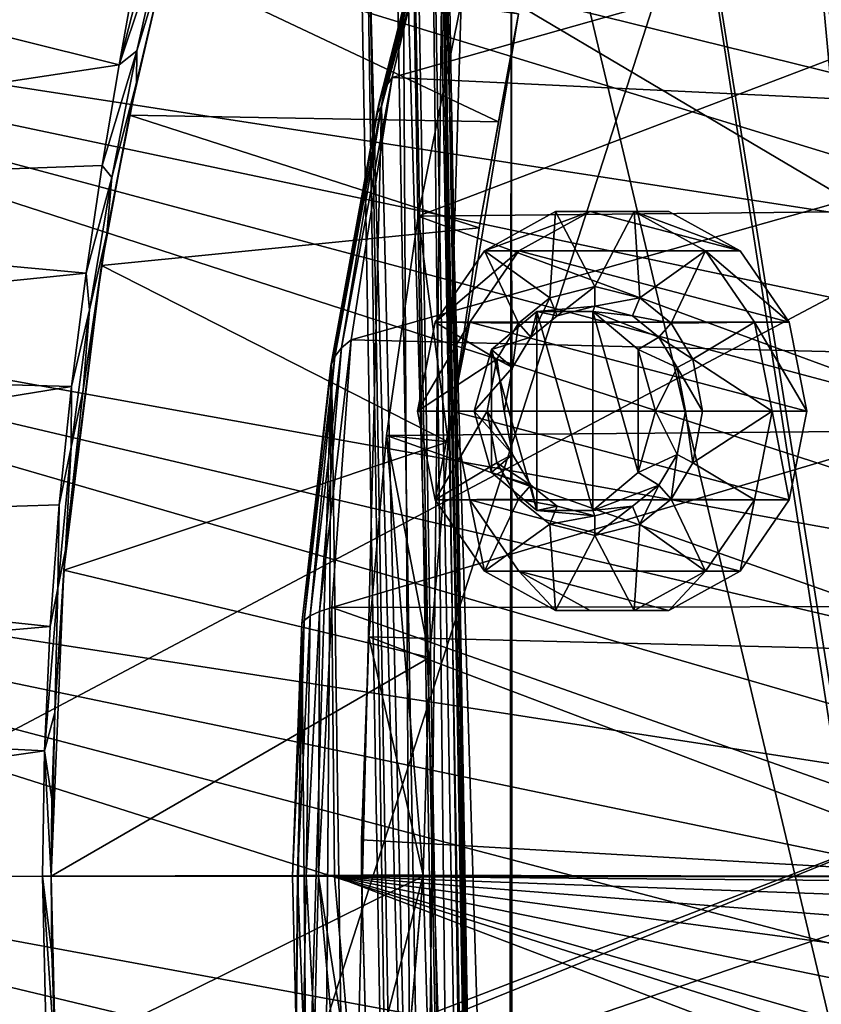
# Model space of a CAD drawing. Header units: metres. Extents: x -1004 to 0, y -708 to 0.
# Tile 66 of 103: x -157 to -71, y -362 to -256. Entities that reach past the tile are written whole.
import ezdxf

# ---------------------------------------------------------------- set-up
doc = ezdxf.new("R2010")
doc.units = ezdxf.units.M

msp = doc.modelspace()

# ---------------------------------------------------------------- linework, layer by layer
at = {"layer": 'top01'}
for points in [[(-53.598221, -415.729309, 1607.211182), (-63.970272, -143.144623, 1606.939331), (-78.48407, -166.14267, 1606.55957)], [(-78.48407, -166.14267, 1606.55957), (-91.46991, -190.642548, 1606.219482), (-54.826065, -419.461243, 1607.179077)], [(-53.598221, -415.729309, 1607.211182), (-78.48407, -166.14267, 1606.55957), (-54.826065, -419.461243, 1607.179077)], [(-91.46991, -190.642548, 1606.219482), (-103.814522, -219.351303, 1605.89624), (-55.368595, -423.352661, 1607.164795)], [(-54.826065, -419.461243, 1607.179077), (-91.46991, -190.642548, 1606.219482), (-55.368595, -423.352661, 1607.164795)], [(-103.814522, -219.351303, 1605.89624), (-111.198296, -240.799545, 1605.702881), (-104.054955, -476.287506, 1605.889893)], [(-103.814522, -219.351303, 1605.89624), (-104.054955, -476.287506, 1605.889893), (-103.745293, -477.099335, 1605.898071)], [(-55.368595, -423.352661, 1607.164795), (-103.814522, -219.351303, 1605.89624), (-103.745293, -477.099335, 1605.898071)], [(-217.099503, -225.030426, 658.92804), (-230.749008, -251.574356, 658.570618), (-28.373259, -282.777893, 663.869995)], [(-30.6833, -270.99826, 663.809509), (-33.352577, -259.344513, 663.739624), (-217.099503, -225.030426, 658.92804)], [(-33.352577, -259.344513, 663.739624), (-36.372501, -247.83252, 663.660522), (-217.099503, -225.030426, 658.92804)], [(-30.6833, -270.99826, 663.809509), (-217.099503, -225.030426, 658.92804), (-28.373259, -282.777893, 663.869995)], [(-110.71833, -236.001282, 1560.502686), (-110.050865, -234.568253, 1544.865601), (-117.471268, -263.172638, 1565.0896)], [(-110.050865, -234.568253, 1544.865601), (-116.637344, -261.978668, 1550.974487), (-117.471268, -263.172638, 1565.0896)], [(-110.050865, -234.568253, 1544.865601), (-37.147514, -239.473907, 1503.231934), (-116.637344, -261.978668, 1550.974487)], [(-117.471268, -263.172638, 1565.0896), (-118.017403, -264.461914, 1579.21106), (-110.71833, -236.001282, 1560.502686)], [(-118.017403, -264.461914, 1579.21106), (-111.130272, -237.557434, 1576.138306), (-110.71833, -236.001282, 1560.502686)], [(-118.017403, -264.461914, 1579.21106), (-118.275482, -265.845795, 1593.331299), (-111.130272, -237.557434, 1576.138306)], [(-118.275482, -265.845795, 1593.331299), (-111.286507, -239.235992, 1591.765625), (-111.130272, -237.557434, 1576.138306)], [(-118.275482, -265.845795, 1593.331299), (-117.790649, -265.0625, 1605.530273), (-111.286507, -239.235992, 1591.765625)], [(-117.790649, -265.0625, 1605.530273), (-111.198296, -240.799545, 1605.702881), (-111.286507, -239.235992, 1591.765625)], [(-37.147514, -239.473907, 1503.231934), (-34.949223, -265.859711, 1504.089478), (-116.637344, -261.978668, 1550.974487)], [(-225.66304, -240.703903, 628.322754), (-145.982285, -260.593109, 299.613037), (-239.503754, -274.748077, 628.322754)], [(-144.199799, -250.576172, 308.491089), (-145.982285, -260.593109, 299.613037), (-225.66304, -240.703903, 628.322754)], [(-111.198296, -240.799545, 1605.702881), (-117.790649, -265.0625, 1605.530273), (-113.479034, -447.474762, 1605.643188)], [(-111.198296, -240.799545, 1605.702881), (-113.479034, -447.474762, 1605.643188), (-104.054955, -476.287506, 1605.889893)], [(-141.166061, -246.239594, 297.91687), (-145.982285, -260.593109, 299.613037), (-141.302902, -242.307877, 307.831909)], [(-145.982285, -260.593109, 299.613037), (-144.199799, -250.576172, 308.491089), (-141.302902, -242.307877, 307.831909)], [(-145.982285, -260.593109, 299.613037), (-141.166061, -246.239594, 297.91687), (-144.082962, -259.099518, 289.724243)], [(-144.082962, -259.099518, 289.724243), (-141.166061, -246.239594, 297.91687), (-140.383026, -246.915604, 288.345825)], [(-144.082962, -259.099518, 289.724243), (-140.383026, -246.915604, 288.345825), (-144.106293, -262.484253, 281.048523)], [(-144.106293, -262.484253, 281.048523), (-140.383026, -246.915604, 288.345825), (-141.108566, -249.744064, 265.74173)], [(-144.857788, -266.00592, 266.904572), (-144.106293, -262.484253, 281.048523), (-141.108566, -249.744064, 265.74173)], [(-144.857788, -266.00592, 266.904572), (-141.108566, -249.744064, 265.74173), (-105.205589, -266.737976, 259.748413)], [(-105.205589, -266.737976, 259.748413), (-141.108566, -249.744064, 265.74173), (-103.048378, -255.136307, 259.621887)], [(-230.749008, -251.574356, 658.570618), (-240.962219, -279.48526, 658.303162), (-23.669832, -318.703949, 663.993164)], [(-28.373259, -282.777893, 663.869995), (-230.749008, -251.574356, 658.570618), (-26.430094, -294.66687, 663.920898)], [(-230.749008, -251.574356, 658.570618), (-24.860432, -306.648102, 663.961975), (-26.430094, -294.66687, 663.920898)], [(-24.860432, -306.648102, 663.961975), (-230.749008, -251.574356, 658.570618), (-23.669832, -318.703949, 663.993164)], [(-113.856964, -276.876312, 193.906204), (-51.296974, -253.044647, 193.818451), (-51.296974, -276.233704, 187.369766)], [(-113.856964, -276.876312, 193.906204), (-109.210999, -253.888809, 199.798569), (-51.296974, -253.044647, 193.818451)], [(-110.626579, -301.112183, 252.88121), (-109.210999, -253.888809, 199.798569), (-113.856964, -276.876312, 193.906204)], [(-103.048378, -255.136307, 259.621887), (-109.210999, -253.888809, 199.798569), (-110.626579, -301.112183, 252.88121)], [(-107.304848, -278.114258, 257.302338), (-103.048378, -255.136307, 259.621887), (-110.626579, -301.112183, 252.88121)], [(-107.304848, -278.114258, 257.302338), (-105.205589, -266.737976, 259.748413), (-103.048378, -255.136307, 259.621887)], [(-147.803528, -271.433746, 291.768433), (-144.082962, -259.099518, 289.724243), (-146.788818, -272.691498, 282.743134)], [(-147.803528, -271.433746, 291.768433), (-145.982285, -260.593109, 299.613037), (-144.082962, -259.099518, 289.724243)], [(-146.788818, -272.691498, 282.743134), (-144.082962, -259.099518, 289.724243), (-144.106293, -262.484253, 281.048523)], [(-145.982285, -260.593109, 299.613037), (-147.803528, -271.433746, 291.768433), (-239.503754, -274.748077, 628.322754)], [(-117.471268, -263.172638, 1565.0896), (-116.637344, -261.978668, 1550.974487), (-122.079971, -291.024628, 1568.300293)], [(-116.637344, -261.978668, 1550.974487), (-121.035538, -290.169708, 1555.260254), (-122.079971, -291.024628, 1568.300293)], [(-116.637344, -261.978668, 1550.974487), (-34.949223, -265.859711, 1504.089478), (-121.035538, -290.169708, 1555.260254)], [(-146.788818, -272.691498, 282.743134), (-144.106293, -262.484253, 281.048523), (-147.297668, -278.723999, 275.082764)], [(-147.297668, -278.723999, 275.082764), (-144.106293, -262.484253, 281.048523), (-144.857788, -266.00592, 266.904572)], [(-122.079971, -291.024628, 1568.300293), (-122.807365, -291.945251, 1581.3573), (-117.471268, -263.172638, 1565.0896)], [(-122.807365, -291.945251, 1581.3573), (-118.017403, -264.461914, 1579.21106), (-117.471268, -263.172638, 1565.0896)], [(-122.807365, -291.945251, 1581.3573), (-123.217339, -292.930969, 1594.422485), (-118.017403, -264.461914, 1579.21106)], [(-123.217339, -292.930969, 1594.422485), (-118.275482, -265.845795, 1593.331299), (-118.017403, -264.461914, 1579.21106)], [(-123.170067, -292.843536, 1605.389404), (-117.790649, -265.0625, 1605.530273), (-118.275482, -265.845795, 1593.331299)], [(-117.790649, -265.0625, 1605.530273), (-123.170067, -292.843536, 1605.389404), (-121.442284, -413.021118, 1605.43457)], [(-117.790649, -265.0625, 1605.530273), (-121.442284, -413.021118, 1605.43457), (-113.479034, -447.474762, 1605.643188)], [(-147.884338, -282.162201, 263.646027), (-147.297668, -278.723999, 275.082764), (-144.857788, -266.00592, 266.904572)], [(-147.884338, -282.162201, 263.646027), (-144.857788, -266.00592, 266.904572), (-107.304848, -278.114258, 257.302338)], [(-107.304848, -278.114258, 257.302338), (-144.857788, -266.00592, 266.904572), (-105.205589, -266.737976, 259.748413)], [(-123.217339, -292.930969, 1594.422485), (-123.170067, -292.843536, 1605.389404), (-118.275482, -265.845795, 1593.331299)], [(-34.949223, -265.859711, 1504.089478), (-33.640121, -292.308655, 1504.909424), (-121.035538, -290.169708, 1555.260254)], [(-239.503754, -274.748077, 628.322754), (-147.803528, -271.433746, 291.768433), (-149.547699, -282.998047, 285.015625)], [(-149.547699, -282.998047, 285.015625), (-147.803528, -271.433746, 291.768433), (-146.788818, -272.691498, 282.743134)], [(-149.547699, -282.998047, 285.015625), (-146.788818, -272.691498, 282.743134), (-149.170914, -286.918335, 277.02243)], [(-149.170914, -286.918335, 277.02243), (-146.788818, -272.691498, 282.743134), (-147.297668, -278.723999, 275.082764)], [(-239.503754, -274.748077, 628.322754), (-149.547699, -282.998047, 285.015625), (-244.466843, -292.622803, 628.322754)], [(-110.626579, -301.112183, 252.88121), (-113.856964, -276.876312, 193.906204), (-117.237778, -300.437897, 189.652176)], [(-117.237778, -300.437897, 189.652176), (-113.856964, -276.876312, 193.906204), (-51.296959, -299.856018, 182.753937)], [(-51.296959, -299.856018, 182.753937), (-113.856964, -276.876312, 193.906204), (-51.296974, -276.233704, 187.369766)], [(-110.626579, -301.112183, 252.88121), (-147.884338, -282.162201, 263.646027), (-107.304848, -278.114258, 257.302338)], [(-149.170914, -286.918335, 277.02243), (-147.297668, -278.723999, 275.082764), (-149.872269, -295.51889, 270.520294)], [(-147.884338, -282.162201, 263.646027), (-149.872269, -295.51889, 270.520294), (-147.297668, -278.723999, 275.082764)], [(-240.962219, -279.48526, 658.303162), (-247.612106, -308.2258, 658.129028), (-22.442482, -342.967133, 664.025269)], [(-23.669832, -318.703949, 663.993164), (-240.962219, -279.48526, 658.303162), (-22.862745, -330.816376, 664.014282)], [(-240.962219, -279.48526, 658.303162), (-22.442482, -342.967133, 664.025269), (-22.862745, -330.816376, 664.014282)], [(-151.943604, -314.890259, 258.188019), (-151.759995, -312.73291, 267.42334), (-147.884338, -282.162201, 263.646027)], [(-151.943604, -314.890259, 258.188019), (-147.884338, -282.162201, 263.646027), (-110.626579, -301.112183, 252.88121)], [(-151.759995, -312.73291, 267.42334), (-149.872269, -295.51889, 270.520294), (-147.884338, -282.162201, 263.646027)], [(-149.547699, -282.998047, 285.015625), (-151.115479, -295.182404, 279.406738), (-244.466843, -292.622803, 628.322754)], [(-151.115479, -295.182404, 279.406738), (-149.547699, -282.998047, 285.015625), (-149.170914, -286.918335, 277.02243)], [(-151.115479, -295.182404, 279.406738), (-149.170914, -286.918335, 277.02243), (-151.131134, -301.671021, 272.6073)], [(-151.131134, -301.671021, 272.6073), (-149.170914, -286.918335, 277.02243), (-149.872269, -295.51889, 270.520294)], [(-122.079971, -291.024628, 1568.300293), (-121.035538, -290.169708, 1555.260254), (-124.465294, -319.338287, 1570.049194)], [(-121.035538, -290.169708, 1555.260254), (-123.131973, -318.909058, 1557.608887), (-124.465294, -319.338287, 1570.049194)], [(-121.035538, -290.169708, 1555.260254), (-33.640121, -292.308655, 1504.909424), (-123.131973, -318.909058, 1557.608887)], [(-125.449547, -319.801941, 1582.519653), (-126.084099, -320.299652, 1595.010254), (-122.807365, -291.945251, 1581.3573)], [(-126.084099, -320.299652, 1595.010254), (-123.217339, -292.930969, 1594.422485), (-122.807365, -291.945251, 1581.3573)], [(-124.465294, -319.338287, 1570.049194), (-125.449547, -319.801941, 1582.519653), (-122.079971, -291.024628, 1568.300293)], [(-125.449547, -319.801941, 1582.519653), (-122.807365, -291.945251, 1581.3573), (-122.079971, -291.024628, 1568.300293)], [(-244.466843, -292.622803, 628.322754), (-151.115479, -295.182404, 279.406738), (-248.045624, -310.897064, 628.322754)], [(-126.336418, -320.642456, 1605.306519), (-123.170067, -292.843536, 1605.389404), (-123.217339, -292.930969, 1594.422485)], [(-123.170067, -292.843536, 1605.389404), (-126.336418, -320.642456, 1605.306519), (-125.82811, -380.796265, 1605.319824)], [(-126.084099, -320.299652, 1595.010254), (-126.336418, -320.642456, 1605.306519), (-123.217339, -292.930969, 1594.422485)], [(-123.961838, -397.163025, 1605.368652), (-123.170067, -292.843536, 1605.389404), (-125.82811, -380.796265, 1605.319824)], [(-123.170067, -292.843536, 1605.389404), (-123.961838, -397.163025, 1605.368652), (-121.442284, -413.021118, 1605.43457)], [(-33.640121, -292.308655, 1504.909424), (-33.225372, -318.784882, 1505.697632), (-123.131973, -318.909058, 1557.608887)], [(-151.115479, -295.182404, 279.406738), (-152.423721, -307.876556, 274.98819), (-248.045624, -310.897064, 628.322754)], [(-152.423721, -307.876556, 274.98819), (-151.115479, -295.182404, 279.406738), (-151.131134, -301.671021, 272.6073)], [(-151.131134, -301.671021, 272.6073), (-149.872269, -295.51889, 270.520294), (-151.759995, -312.73291, 267.42334)], [(-117.237778, -300.437897, 189.652176), (-119.142632, -322.072266, 187.267273), (-113.310814, -347.69223, 249.327927)], [(-119.142632, -322.072266, 187.267273), (-117.237778, -300.437897, 189.652176), (-51.296963, -323.764984, 179.983154)], [(-51.296963, -323.764984, 179.983154), (-117.237778, -300.437897, 189.652176), (-51.296959, -299.856018, 182.753937)], [(-112.631882, -324.29715, 250.22406), (-117.237778, -300.437897, 189.652176), (-113.310814, -347.69223, 249.327927)], [(-112.631882, -324.29715, 250.22406), (-110.626579, -301.112183, 252.88121), (-117.237778, -300.437897, 189.652176)], [(-112.631882, -324.29715, 250.22406), (-151.943604, -314.890259, 258.188019), (-110.626579, -301.112183, 252.88121)], [(-152.423721, -307.876556, 274.98819), (-151.131134, -301.671021, 272.6073), (-152.5896, -316.827515, 269.537109)], [(-152.5896, -316.827515, 269.537109), (-151.131134, -301.671021, 272.6073), (-151.759995, -312.73291, 267.42334)], [(-248.045624, -310.897064, 628.322754), (-152.423721, -307.876556, 274.98819), (-153.406815, -320.961548, 271.801239)], [(-153.406815, -320.961548, 271.801239), (-152.423721, -307.876556, 274.98819), (-152.5896, -316.827515, 269.537109)], [(-250.681519, -337.464691, 658.048645), (-23.518036, -379.462708, 663.997131), (-247.612106, -308.2258, 658.129028)], [(-247.612106, -308.2258, 658.129028), (-22.411179, -355.137573, 664.026123), (-22.442482, -342.967133, 664.025269)], [(-23.518036, -379.462708, 663.997131), (-22.769779, -367.30899, 664.016724), (-247.612106, -308.2258, 658.129028)], [(-247.612106, -308.2258, 658.129028), (-22.769779, -367.30899, 664.016724), (-22.411179, -355.137573, 664.026123)], [(-248.045624, -310.897064, 628.322754), (-153.406815, -320.961548, 271.801239), (-250.200211, -329.438843, 628.322754)], [(-151.759995, -312.73291, 267.42334), (-152.910034, -330.219513, 265.839233), (-152.5896, -316.827515, 269.537109)], [(-152.910034, -330.219513, 265.839233), (-151.759995, -312.73291, 267.42334), (-151.943604, -314.890259, 258.188019)], [(-153.29303, -347.803925, 256.377838), (-152.910034, -330.219513, 265.839233), (-151.943604, -314.890259, 258.188019)], [(-153.29303, -347.803925, 256.377838), (-151.943604, -314.890259, 258.188019), (-112.631882, -324.29715, 250.22406)], [(-153.406815, -320.961548, 271.801239), (-152.5896, -316.827515, 269.537109), (-154.018356, -334.31897, 269.878357)], [(-152.5896, -316.827515, 269.537109), (-152.910034, -330.219513, 265.839233), (-154.018356, -334.31897, 269.878357)], [(-124.554161, -347.807404, 1570.049561), (-125.880119, -347.807404, 1582.195923), (-124.465294, -319.338287, 1570.049194)], [(-125.880119, -347.807404, 1582.195923), (-125.449547, -319.801941, 1582.519653), (-124.465294, -319.338287, 1570.049194)], [(-124.465294, -319.338287, 1570.049194), (-123.131973, -318.909058, 1557.608887), (-124.554161, -347.807404, 1570.049561)], [(-123.131973, -318.909058, 1557.608887), (-122.852921, -347.807404, 1557.948486), (-124.554161, -347.807404, 1570.049561)], [(-123.131973, -318.909058, 1557.608887), (-33.225372, -318.784882, 1505.697632), (-41.203407, -347.807404, 1510.808105)], [(-41.203407, -347.807404, 1510.808105), (-122.852921, -347.807404, 1557.948486), (-123.131973, -318.909058, 1557.608887)], [(-126.829765, -347.807404, 1594.377319), (-127.359116, -347.807404, 1605.279663), (-126.084099, -320.299652, 1595.010254)], [(-127.359116, -347.807404, 1605.279663), (-126.336418, -320.642456, 1605.306519), (-126.084099, -320.299652, 1595.010254)], [(-125.880119, -347.807404, 1582.195923), (-126.829765, -347.807404, 1594.377319), (-125.449547, -319.801941, 1582.519653)], [(-126.829765, -347.807404, 1594.377319), (-126.084099, -320.299652, 1595.010254), (-125.449547, -319.801941, 1582.519653)], [(-153.406815, -320.961548, 271.801239), (-154.018356, -334.31897, 269.878357), (-250.200211, -329.438843, 628.322754)], [(-126.336418, -320.642456, 1605.306519), (-127.359116, -347.807404, 1605.279663), (-126.967255, -364.247192, 1605.289917)], [(-125.82811, -380.796265, 1605.319824), (-126.336418, -320.642456, 1605.306519), (-126.967255, -364.247192, 1605.289917)], [(-113.310814, -347.69223, 249.327927), (-119.142632, -322.072266, 187.267273), (-119.937439, -347.690582, 186.274872)], [(-119.142632, -322.072266, 187.267273), (-119.919456, -343.881439, 186.297302), (-119.937439, -347.690582, 186.274872)], [(-51.296959, -347.814911, 179.059677), (-119.919456, -343.881439, 186.297302), (-119.142632, -322.072266, 187.267273)], [(-51.296959, -347.814911, 179.059677), (-119.142632, -322.072266, 187.267273), (-51.296963, -323.764984, 179.983154)], [(-113.310814, -347.69223, 249.327927), (-153.29303, -347.803925, 256.377838), (-112.631882, -324.29715, 250.22406)], [(-250.200211, -329.438843, 628.322754), (-154.018356, -334.31897, 269.878357), (-250.907043, -348.109894, 628.322754)], [(-154.018356, -334.31897, 269.878357), (-152.910034, -330.219513, 265.839233), (-153.208664, -339.50412, 265.623505)], [(-153.29303, -347.803925, 256.377838), (-153.208664, -339.50412, 265.623505), (-152.910034, -330.219513, 265.839233)], [(-154.018356, -334.31897, 269.878357), (-154.228165, -347.804199, 269.239594), (-250.907043, -348.109894, 628.322754)], [(-154.228165, -347.804199, 269.239594), (-154.018356, -334.31897, 269.878357), (-153.29303, -347.807709, 265.623505)], [(-154.018356, -334.31897, 269.878357), (-153.208664, -339.50412, 265.623505), (-153.29303, -347.807709, 265.623505)], [(-26.176514, -403.642242, 663.92749), (-24.654493, -391.579956, 663.967346), (-250.681519, -337.464691, 658.048645)], [(-24.654493, -391.579956, 663.967346), (-23.518036, -379.462708, 663.997131), (-250.681519, -337.464691, 658.048645)], [(-250.681519, -337.464691, 658.048645), (-250.153427, -366.851563, 658.0625), (-26.176514, -403.642242, 663.92749)], [(-153.29303, -347.807709, 265.623505), (-153.208664, -339.50412, 265.623505), (-153.29303, -347.803925, 256.377838)], [(-119.937439, -347.690582, 186.274872), (-119.919456, -343.881439, 186.297302), (-51.296959, -347.814911, 179.059677)], [(-250.907043, -348.109894, 628.322754), (-154.228165, -347.804199, 269.239594), (-153.745956, -368.491577, 270.751953)], [(-153.745956, -368.491577, 270.751953), (-250.160492, -366.770142, 628.322754), (-250.907043, -348.109894, 628.322754)], [(-153.29303, -347.807709, 265.623505), (-153.208679, -356.110687, 265.623505), (-154.228165, -347.804199, 269.239594)], [(-153.208679, -356.110687, 265.623505), (-152.448242, -373.879242, 266.414368), (-154.228165, -347.804199, 269.239594)], [(-154.228165, -347.804199, 269.239594), (-152.448242, -373.879242, 266.414368), (-153.745956, -368.491577, 270.751953)], [(-153.29303, -347.803925, 256.377838), (-113.310814, -347.69223, 249.327927), (-113.310806, -347.807739, 249.327911)], [(-153.29303, -347.807709, 256.377838), (-153.29303, -347.807709, 265.623505), (-153.29303, -347.803925, 256.377838)], [(-153.29303, -347.807709, 256.377838), (-153.29303, -347.803925, 256.377838), (-113.310806, -347.807739, 249.327911)], [(-153.29303, -347.807709, 256.377838), (-113.310806, -347.807739, 249.327911), (-152.82103, -367.322571, 257.013)], [(-153.208679, -356.110687, 265.623505), (-153.29303, -347.807709, 256.377838), (-152.82103, -367.322571, 257.013)], [(-153.208679, -356.110687, 265.623505), (-153.29303, -347.807709, 265.623505), (-153.29303, -347.807709, 256.377838)], [(-113.310806, -347.807739, 249.327911), (-112.641785, -371.158081, 250.212402), (-152.82103, -367.322571, 257.013)], [(-126.967255, -364.247192, 1605.289917), (-127.359116, -347.807404, 1605.279663), (-126.829765, -347.807404, 1594.377319)], [(-126.967255, -364.247192, 1605.289917), (-126.829765, -347.807404, 1594.377319), (-126.180222, -364.299957, 1594.173584)], [(-126.180222, -364.299957, 1594.173584), (-126.829765, -347.807404, 1594.377319), (-125.880119, -347.807404, 1582.195923)], [(-126.180222, -364.299957, 1594.173584), (-125.880119, -347.807404, 1582.195923), (-124.981094, -364.443451, 1581.813232)], [(-124.981094, -364.443451, 1581.813232), (-125.880119, -347.807404, 1582.195923), (-124.554161, -347.807404, 1570.049561)], [(-124.554161, -347.807404, 1570.049561), (-121.557411, -381.22525, 1568.418945), (-124.981094, -364.443451, 1581.813232)], [(-122.852921, -347.807404, 1557.948486), (-120.662094, -372.930634, 1556.60083), (-124.554161, -347.807404, 1570.049561)], [(-120.662094, -372.930634, 1556.60083), (-121.557411, -381.22525, 1568.418945), (-124.554161, -347.807404, 1570.049561)], [(-41.203407, -347.807404, 1510.808105), (-43.118435, -348.46106, 1511.917603), (-122.852921, -347.807404, 1557.948486)], [(-43.118435, -348.46106, 1511.917603), (-47.544598, -350.509094, 1514.483154), (-122.852921, -347.807404, 1557.948486)], [(-122.852921, -347.807404, 1557.948486), (-47.544598, -350.509094, 1514.483154), (-51.617279, -353.37738, 1516.843384)], [(-51.617279, -353.37738, 1516.843384), (-55.284241, -356.902069, 1518.963013), (-122.852921, -347.807404, 1557.948486)], [(-55.284241, -356.902069, 1518.963013), (-58.503376, -360.974609, 1520.812622), (-122.852921, -347.807404, 1557.948486)], [(-122.852921, -347.807404, 1557.948486), (-58.503376, -360.974609, 1520.812622), (-61.216137, -365.517426, 1522.353882)], [(-61.216137, -365.517426, 1522.353882), (-63.337364, -370.464264, 1523.533569), (-122.852921, -347.807404, 1557.948486)], [(-63.337364, -370.464264, 1523.533569), (-120.662094, -372.930634, 1556.60083), (-122.852921, -347.807404, 1557.948486)], [(-119.938019, -347.814911, 186.274139), (-119.282143, -371.193939, 187.092911), (-119.937439, -347.690582, 186.274872)], [(-119.938019, -347.814911, 186.274139), (-119.937439, -347.690582, 186.274872), (-51.296959, -347.814911, 179.059677)], [(-119.938019, -347.814911, 186.274139), (-51.296959, -347.814911, 179.059677), (-119.282143, -371.193939, 187.092911)], [(-119.282143, -371.193939, 187.092911), (-113.310814, -347.69223, 249.327927), (-119.937439, -347.690582, 186.274872)], [(-113.310814, -347.69223, 249.327927), (-119.282143, -371.193939, 187.092911), (-117.318771, -394.479675, 189.55072)], [(-51.296959, -347.814911, 179.059677), (-51.296959, -371.833099, 179.980698), (-119.282143, -371.193939, 187.092911)], [(-113.310806, -347.807739, 249.327911), (-113.310814, -347.69223, 249.327927), (-117.318771, -394.479675, 189.55072)], [(-117.318771, -394.479675, 189.55072), (-112.641785, -371.158081, 250.212402), (-113.310806, -347.807739, 249.327911)], [(-152.448242, -373.879242, 266.414368), (-153.208679, -356.110687, 265.623505), (-152.82103, -367.322571, 257.013)]]:
    msp.add_3dface(points, dxfattribs=at)
at = {"layer": 'top0123413'}
for points in [[(-110.724922, -557.434387, 1635.92395), (-117.705887, -157.495331, 1635.92395), (-121.535522, -157.56218, 1632.709961)], [(-121.535522, -157.56218, 1632.709961), (-120.667419, -157.547028, 1627.786011), (-114.554565, -557.501282, 1632.709961)], [(-114.554565, -557.501282, 1632.709961), (-110.724922, -557.434387, 1635.92395), (-121.535522, -157.56218, 1632.709961)], [(-120.667419, -157.547028, 1627.786011), (-115.969666, -157.465027, 1626.075806), (-113.686455, -557.486084, 1627.786011)], [(-120.667419, -157.547028, 1627.786011), (-113.686455, -557.486084, 1627.786011), (-114.554565, -557.501282, 1632.709961)], [(-106.027176, -557.352417, 1634.213867), (-113.008141, -157.413345, 1634.213867), (-117.705887, -157.495331, 1635.92395)], [(-110.724922, -557.434387, 1635.92395), (-106.027176, -557.352417, 1634.213867), (-117.705887, -157.495331, 1635.92395)], [(-115.969666, -157.465027, 1626.075806), (-108.988708, -557.404114, 1626.075806), (-113.686455, -557.486084, 1627.786011)], [(-115.969666, -157.465027, 1626.075806), (-114.377312, -217.446381, 1626.203857), (-109.490639, -497.403717, 1626.203857)], [(-115.969666, -157.465027, 1626.075806), (-109.490639, -497.403717, 1626.203857), (-108.988708, -557.404114, 1626.075806)], [(-105.159065, -557.33728, 1629.289795), (-112.14003, -157.398193, 1629.289795), (-113.008141, -157.413345, 1634.213867)], [(-106.027176, -557.352417, 1634.213867), (-105.159065, -557.33728, 1629.289795), (-113.008141, -157.413345, 1634.213867)], [(-112.14003, -157.398193, 1629.289795), (-105.159065, -557.33728, 1629.289795), (-111.313599, -217.392899, 1628.775024)], [(-114.377312, -217.446381, 1626.203857), (-112.542305, -219.414612, 1627.169678), (-109.490639, -497.403717, 1626.203857)], [(-111.313599, -217.392899, 1628.775024), (-106.426926, -497.35025, 1628.775024), (-111.600426, -218.811829, 1628.235474)], [(-105.159065, -557.33728, 1629.289795), (-106.426926, -497.35025, 1628.775024), (-111.313599, -217.392899, 1628.775024)], [(-112.542305, -219.414612, 1627.169678), (-111.600426, -218.811829, 1628.235474), (-107.725426, -495.37262, 1627.169678)], [(-107.725426, -495.37262, 1627.169678), (-111.600426, -218.811829, 1628.235474), (-106.762985, -495.942108, 1628.235474)], [(-111.600426, -218.811829, 1628.235474), (-106.426926, -497.35025, 1628.775024), (-106.762985, -495.942108, 1628.235474)], [(-109.490639, -497.403717, 1626.203857), (-112.542305, -219.414612, 1627.169678), (-107.725426, -495.37262, 1627.169678)]]:
    msp.add_3dface(points, dxfattribs=at)
at = {"layer": 'top0123426'}
for points in [[(-99.091621, -276.358978, 1534.359253), (-99.682503, -285.645966, 1534.700439), (-106.73111, -280.607117, 1538.77002)], [(-103.008568, -280.607117, 1545.217651), (-95.369087, -276.358978, 1540.806885), (-106.73111, -280.607117, 1538.77002)], [(-95.369087, -276.358978, 1540.806885), (-99.091621, -276.358978, 1534.359253), (-106.73111, -280.607117, 1538.77002)], [(-103.008568, -280.607117, 1545.217651), (-79.250412, -280.607117, 1531.500854), (-95.369087, -276.358978, 1540.806885)], [(-94.852028, -284.427856, 1531.911621), (-99.682503, -285.645966, 1534.700439), (-99.091621, -276.358978, 1534.359253)], [(-90.612434, -276.358978, 1529.463867), (-94.852028, -284.427856, 1531.911621), (-99.091621, -276.358978, 1534.359253)], [(-95.369087, -276.358978, 1540.806885), (-86.8899, -276.358978, 1535.911499), (-99.091621, -276.358978, 1534.359253)], [(-86.8899, -276.358978, 1535.911499), (-90.612434, -276.358978, 1529.463867), (-99.091621, -276.358978, 1534.359253)], [(-79.250412, -280.607117, 1531.500854), (-86.8899, -276.358978, 1535.911499), (-95.369087, -276.358978, 1540.806885)], [(-90.021553, -285.645966, 1529.122681), (-94.852028, -284.427856, 1531.911621), (-90.612434, -276.358978, 1529.463867)], [(-82.972954, -280.607117, 1525.053223), (-90.021553, -285.645966, 1529.122681), (-90.612434, -276.358978, 1529.463867)], [(-86.8899, -276.358978, 1535.911499), (-79.250412, -280.607117, 1531.500854), (-90.612434, -276.358978, 1529.463867)], [(-79.250412, -280.607117, 1531.500854), (-82.972954, -280.607117, 1525.053223), (-90.612434, -276.358978, 1529.463867)], [(-106.73111, -280.607117, 1538.77002), (-103.045288, -288.346649, 1536.641968), (-112.017792, -288.261963, 1541.822266)], [(-108.295258, -288.261963, 1548.269897), (-103.008568, -280.607117, 1545.217651), (-112.017792, -288.261963, 1541.822266)], [(-103.008568, -280.607117, 1545.217651), (-106.73111, -280.607117, 1538.77002), (-112.017792, -288.261963, 1541.822266)], [(-108.295258, -288.261963, 1548.269897), (-73.963722, -288.261963, 1528.448486), (-103.008568, -280.607117, 1545.217651)], [(-99.682503, -285.645966, 1534.700439), (-103.045288, -288.346649, 1536.641968), (-106.73111, -280.607117, 1538.77002)], [(-73.963722, -288.261963, 1528.448486), (-79.250412, -280.607117, 1531.500854), (-103.008568, -280.607117, 1545.217651)], [(-86.658775, -288.346649, 1527.181152), (-90.021553, -285.645966, 1529.122681), (-82.972954, -280.607117, 1525.053223)], [(-77.686264, -288.261963, 1522.000977), (-86.658775, -288.346649, 1527.181152), (-82.972954, -280.607117, 1525.053223)], [(-79.250412, -280.607117, 1531.500854), (-73.963722, -288.261963, 1528.448486), (-82.972954, -280.607117, 1525.053223)], [(-73.963722, -288.261963, 1528.448486), (-77.686264, -288.261963, 1522.000977), (-82.972954, -280.607117, 1525.053223)], [(-99.682503, -285.645966, 1534.700439), (-94.852028, -284.427856, 1531.911621), (-98.904358, -287.571808, 1534.251221)], [(-94.852028, -284.427856, 1531.911621), (-94.852013, -286.552948, 1531.911621), (-98.904358, -287.571808, 1534.251221)], [(-94.852028, -284.427856, 1531.911621), (-90.021553, -285.645966, 1529.122681), (-94.852013, -286.552948, 1531.911621)], [(-103.045288, -288.346649, 1536.641968), (-99.682503, -285.645966, 1534.700439), (-101.743927, -289.849304, 1535.890625)], [(-99.682503, -285.645966, 1534.700439), (-98.904358, -287.571808, 1534.251221), (-101.743927, -289.849304, 1535.890625)], [(-90.021553, -285.645966, 1529.122681), (-90.799667, -287.571808, 1529.572021), (-94.852013, -286.552948, 1531.911621)], [(-90.021553, -285.645966, 1529.122681), (-86.658775, -288.346649, 1527.181152), (-90.799667, -287.571808, 1529.572021)], [(-98.904358, -287.571808, 1534.251221), (-94.852013, -286.552948, 1531.911621), (-101.090729, -287.108795, 1528.058228)], [(-101.090729, -287.108795, 1528.058228), (-94.852013, -286.552948, 1531.911621), (-95.069786, -287.108795, 1524.582031)], [(-94.852013, -286.552948, 1531.911621), (-90.799667, -287.571808, 1529.572021), (-95.069786, -287.108795, 1524.582031)], [(-101.743927, -289.849304, 1535.890625), (-101.090729, -287.108795, 1528.058228), (-105.961769, -291.195282, 1530.870483)], [(-105.961769, -291.195282, 1530.870483), (-101.090729, -287.108795, 1528.058228), (-101.090729, -308.506012, 1528.058228)], [(-101.743927, -289.849304, 1535.890625), (-98.904358, -287.571808, 1534.251221), (-101.090729, -287.108795, 1528.058228)], [(-101.090729, -287.108795, 1528.058228), (-95.069786, -308.506012, 1524.582031), (-101.090729, -308.506012, 1528.058228)], [(-101.090729, -287.108795, 1528.058228), (-95.069786, -287.108795, 1524.582031), (-95.069786, -308.506012, 1524.582031)], [(-95.069786, -287.108795, 1524.582031), (-90.799667, -287.571808, 1529.572021), (-87.960106, -289.849304, 1527.932495)], [(-95.069786, -287.108795, 1524.582031), (-87.960106, -289.849304, 1527.932495), (-90.198746, -291.195282, 1521.769775)], [(-95.069786, -287.108795, 1524.582031), (-90.198746, -304.419495, 1521.769775), (-95.069786, -308.506012, 1524.582031)], [(-95.069786, -287.108795, 1524.582031), (-90.198746, -291.195282, 1521.769775), (-90.198746, -304.419495, 1521.769775)], [(-86.658775, -288.346649, 1527.181152), (-87.960106, -289.849304, 1527.932495), (-90.799667, -287.571808, 1529.572021)], [(-112.017792, -288.261963, 1541.822266), (-105.38414, -292.229645, 1537.99231), (-113.904594, -297.807404, 1542.911621)], [(-110.182053, -297.807404, 1549.359253), (-108.295258, -288.261963, 1548.269897), (-113.904594, -297.807404, 1542.911621)], [(-108.295258, -288.261963, 1548.269897), (-112.017792, -288.261963, 1541.822266), (-113.904594, -297.807404, 1542.911621)], [(-103.045288, -288.346649, 1536.641968), (-105.38414, -292.229645, 1537.99231), (-112.017792, -288.261963, 1541.822266)], [(-110.182053, -297.807404, 1549.359253), (-72.076927, -297.807404, 1527.359253), (-108.295258, -288.261963, 1548.269897)], [(-72.076927, -297.807404, 1527.359253), (-73.963722, -288.261963, 1528.448486), (-108.295258, -288.261963, 1548.269897)], [(-105.38414, -292.229645, 1537.99231), (-103.045288, -288.346649, 1536.641968), (-103.716293, -293.128143, 1537.029419)], [(-103.045288, -288.346649, 1536.641968), (-101.743927, -289.849304, 1535.890625), (-103.716293, -293.128143, 1537.029419)], [(-86.658775, -288.346649, 1527.181152), (-84.319916, -292.229645, 1525.830811), (-87.960106, -289.849304, 1527.932495)], [(-84.319916, -292.229645, 1525.830811), (-86.658775, -288.346649, 1527.181152), (-77.686264, -288.261963, 1522.000977)], [(-75.799469, -297.807404, 1520.911621), (-84.319916, -292.229645, 1525.830811), (-77.686264, -288.261963, 1522.000977)], [(-73.963722, -288.261963, 1528.448486), (-72.076927, -297.807404, 1527.359253), (-77.686264, -288.261963, 1522.000977)], [(-72.076927, -297.807404, 1527.359253), (-75.799469, -297.807404, 1520.911621), (-77.686264, -288.261963, 1522.000977)], [(-103.716293, -293.128143, 1537.029419), (-101.743927, -289.849304, 1535.890625), (-105.961769, -291.195282, 1530.870483)], [(-87.960106, -289.849304, 1527.932495), (-85.98774, -293.128143, 1526.793823), (-90.198746, -291.195282, 1521.769775)], [(-84.319916, -292.229645, 1525.830811), (-85.98774, -293.128143, 1526.793823), (-87.960106, -289.849304, 1527.932495)], [(-103.716293, -293.128143, 1537.029419), (-105.961769, -291.195282, 1530.870483), (-107.822334, -297.807404, 1531.944702)], [(-107.822334, -297.807404, 1531.944702), (-105.961769, -291.195282, 1530.870483), (-105.961769, -304.419495, 1530.870483)], [(-105.961769, -291.195282, 1530.870483), (-101.090729, -308.506012, 1528.058228), (-105.961769, -304.419495, 1530.870483)], [(-90.198746, -291.195282, 1521.769775), (-85.98774, -293.128143, 1526.793823), (-88.333626, -297.807404, 1520.692871)], [(-90.198746, -291.195282, 1521.769775), (-88.333626, -297.807404, 1520.692871), (-90.198746, -304.419495, 1521.769775)], [(-105.38414, -292.229645, 1537.99231), (-106.439041, -297.807404, 1538.601318), (-113.904594, -297.807404, 1542.911621)], [(-106.439041, -297.807404, 1538.601318), (-105.38414, -292.229645, 1537.99231), (-104.598648, -297.807404, 1537.538818)], [(-105.38414, -292.229645, 1537.99231), (-103.716293, -293.128143, 1537.029419), (-104.598648, -297.807404, 1537.538818)], [(-84.319916, -292.229645, 1525.830811), (-83.265015, -297.807404, 1525.221802), (-85.98774, -293.128143, 1526.793823)], [(-83.265015, -297.807404, 1525.221802), (-84.319916, -292.229645, 1525.830811), (-75.799469, -297.807404, 1520.911621)], [(-104.598648, -297.807404, 1537.538818), (-103.716293, -293.128143, 1537.029419), (-107.822334, -297.807404, 1531.944702)], [(-85.98774, -293.128143, 1526.793823), (-85.105377, -297.807404, 1526.284424), (-88.333626, -297.807404, 1520.692871)], [(-83.265015, -297.807404, 1525.221802), (-85.105377, -297.807404, 1526.284424), (-85.98774, -293.128143, 1526.793823)], [(-113.904594, -297.807404, 1542.911621), (-106.439041, -297.807404, 1538.601318), (-112.017792, -307.352844, 1541.822266)], [(-113.904594, -297.807404, 1542.911621), (-112.017792, -307.352844, 1541.822266), (-110.182053, -297.807404, 1549.359253)], [(-106.439041, -297.807404, 1538.601318), (-105.38414, -303.385162, 1537.99231), (-112.017792, -307.352844, 1541.822266)], [(-112.017792, -307.352844, 1541.822266), (-108.295258, -307.352844, 1548.269897), (-110.182053, -297.807404, 1549.359253)], [(-108.295258, -307.352844, 1548.269897), (-73.963722, -307.352844, 1528.448486), (-110.182053, -297.807404, 1549.359253)], [(-73.963722, -307.352844, 1528.448486), (-72.076927, -297.807404, 1527.359253), (-110.182053, -297.807404, 1549.359253)], [(-104.598648, -297.807404, 1537.538818), (-107.822334, -297.807404, 1531.944702), (-103.716293, -302.486633, 1537.029419)], [(-107.822334, -297.807404, 1531.944702), (-105.961769, -304.419495, 1530.870483), (-103.716293, -302.486633, 1537.029419)], [(-104.598648, -297.807404, 1537.538818), (-103.716293, -302.486633, 1537.029419), (-106.439041, -297.807404, 1538.601318)], [(-103.716293, -302.486633, 1537.029419), (-105.38414, -303.385162, 1537.99231), (-106.439041, -297.807404, 1538.601318)], [(-90.198746, -304.419495, 1521.769775), (-88.333626, -297.807404, 1520.692871), (-85.98774, -302.486633, 1526.793823)], [(-85.98774, -302.486633, 1526.793823), (-88.333626, -297.807404, 1520.692871), (-85.105377, -297.807404, 1526.284424)], [(-85.98774, -302.486633, 1526.793823), (-85.105377, -297.807404, 1526.284424), (-84.319916, -303.385162, 1525.830811)], [(-85.105377, -297.807404, 1526.284424), (-83.265015, -297.807404, 1525.221802), (-84.319916, -303.385162, 1525.830811)], [(-84.319916, -303.385162, 1525.830811), (-83.265015, -297.807404, 1525.221802), (-75.799469, -297.807404, 1520.911621)], [(-75.799469, -297.807404, 1520.911621), (-77.686264, -307.352844, 1522.000977), (-84.319916, -303.385162, 1525.830811)], [(-77.686264, -307.352844, 1522.000977), (-75.799469, -297.807404, 1520.911621), (-73.963722, -307.352844, 1528.448486)], [(-75.799469, -297.807404, 1520.911621), (-72.076927, -297.807404, 1527.359253), (-73.963722, -307.352844, 1528.448486)], [(-103.716293, -302.486633, 1537.029419), (-105.961769, -304.419495, 1530.870483), (-101.743927, -305.765503, 1535.890625)], [(-103.716293, -302.486633, 1537.029419), (-101.743927, -305.765503, 1535.890625), (-105.38414, -303.385162, 1537.99231)], [(-87.960106, -305.765503, 1527.932495), (-90.198746, -304.419495, 1521.769775), (-85.98774, -302.486633, 1526.793823)], [(-87.960106, -305.765503, 1527.932495), (-85.98774, -302.486633, 1526.793823), (-86.658775, -307.268158, 1527.181152)], [(-85.98774, -302.486633, 1526.793823), (-84.319916, -303.385162, 1525.830811), (-86.658775, -307.268158, 1527.181152)], [(-112.017792, -307.352844, 1541.822266), (-105.38414, -303.385162, 1537.99231), (-103.045288, -307.268158, 1536.641968)], [(-101.743927, -305.765503, 1535.890625), (-103.045288, -307.268158, 1536.641968), (-105.38414, -303.385162, 1537.99231)], [(-77.686264, -307.352844, 1522.000977), (-86.658775, -307.268158, 1527.181152), (-84.319916, -303.385162, 1525.830811)], [(-105.961769, -304.419495, 1530.870483), (-101.090729, -308.506012, 1528.058228), (-101.743927, -305.765503, 1535.890625)], [(-95.069786, -308.506012, 1524.582031), (-90.198746, -304.419495, 1521.769775), (-87.960106, -305.765503, 1527.932495)], [(-101.743927, -305.765503, 1535.890625), (-98.904358, -308.042999, 1534.251221), (-103.045288, -307.268158, 1536.641968)], [(-101.743927, -305.765503, 1535.890625), (-101.090729, -308.506012, 1528.058228), (-98.904358, -308.042999, 1534.251221)], [(-90.799667, -308.042999, 1529.572021), (-95.069786, -308.506012, 1524.582031), (-87.960106, -305.765503, 1527.932495)], [(-90.799667, -308.042999, 1529.572021), (-87.960106, -305.765503, 1527.932495), (-90.021553, -309.968842, 1529.122681)], [(-87.960106, -305.765503, 1527.932495), (-86.658775, -307.268158, 1527.181152), (-90.021553, -309.968842, 1529.122681)], [(-106.73111, -315.00769, 1538.77002), (-112.017792, -307.352844, 1541.822266), (-103.045288, -307.268158, 1536.641968)], [(-112.017792, -307.352844, 1541.822266), (-106.73111, -315.00769, 1538.77002), (-108.295258, -307.352844, 1548.269897)], [(-106.73111, -315.00769, 1538.77002), (-103.008568, -315.00769, 1545.217651), (-108.295258, -307.352844, 1548.269897)], [(-103.008568, -315.00769, 1545.217651), (-79.250412, -315.00769, 1531.500854), (-108.295258, -307.352844, 1548.269897)], [(-79.250412, -315.00769, 1531.500854), (-73.963722, -307.352844, 1528.448486), (-108.295258, -307.352844, 1548.269897)], [(-106.73111, -315.00769, 1538.77002), (-103.045288, -307.268158, 1536.641968), (-99.682503, -309.968842, 1534.700439)], [(-98.904358, -308.042999, 1534.251221), (-99.682503, -309.968842, 1534.700439), (-103.045288, -307.268158, 1536.641968)], [(-82.972954, -315.00769, 1525.053223), (-90.021553, -309.968842, 1529.122681), (-86.658775, -307.268158, 1527.181152)], [(-77.686264, -307.352844, 1522.000977), (-82.972954, -315.00769, 1525.053223), (-86.658775, -307.268158, 1527.181152)], [(-82.972954, -315.00769, 1525.053223), (-77.686264, -307.352844, 1522.000977), (-79.250412, -315.00769, 1531.500854)], [(-77.686264, -307.352844, 1522.000977), (-73.963722, -307.352844, 1528.448486), (-79.250412, -315.00769, 1531.500854)], [(-101.090729, -308.506012, 1528.058228), (-94.852013, -309.061859, 1531.911621), (-98.904358, -308.042999, 1534.251221)], [(-101.090729, -308.506012, 1528.058228), (-95.069786, -308.506012, 1524.582031), (-94.852013, -309.061859, 1531.911621)], [(-98.904358, -308.042999, 1534.251221), (-94.852013, -309.061859, 1531.911621), (-99.682503, -309.968842, 1534.700439)], [(-95.069786, -308.506012, 1524.582031), (-90.799667, -308.042999, 1529.572021), (-94.852013, -309.061859, 1531.911621)], [(-94.852013, -309.061859, 1531.911621), (-90.799667, -308.042999, 1529.572021), (-94.852028, -311.18692, 1531.911621)], [(-90.799667, -308.042999, 1529.572021), (-90.021553, -309.968842, 1529.122681), (-94.852028, -311.18692, 1531.911621)], [(-99.091621, -319.255829, 1534.359253), (-106.73111, -315.00769, 1538.77002), (-99.682503, -309.968842, 1534.700439)], [(-94.852013, -309.061859, 1531.911621), (-94.852028, -311.18692, 1531.911621), (-99.682503, -309.968842, 1534.700439)], [(-99.091621, -319.255829, 1534.359253), (-99.682503, -309.968842, 1534.700439), (-94.852028, -311.18692, 1531.911621)], [(-90.612434, -319.255829, 1529.463867), (-94.852028, -311.18692, 1531.911621), (-90.021553, -309.968842, 1529.122681)], [(-82.972954, -315.00769, 1525.053223), (-90.612434, -319.255829, 1529.463867), (-90.021553, -309.968842, 1529.122681)], [(-90.612434, -319.255829, 1529.463867), (-99.091621, -319.255829, 1534.359253), (-94.852028, -311.18692, 1531.911621)], [(-106.73111, -315.00769, 1538.77002), (-99.091621, -319.255829, 1534.359253), (-103.008568, -315.00769, 1545.217651)], [(-99.091621, -319.255829, 1534.359253), (-95.369087, -319.255829, 1540.806885), (-103.008568, -315.00769, 1545.217651)], [(-95.369087, -319.255829, 1540.806885), (-86.8899, -319.255829, 1535.911499), (-103.008568, -315.00769, 1545.217651)], [(-86.8899, -319.255829, 1535.911499), (-79.250412, -315.00769, 1531.500854), (-103.008568, -315.00769, 1545.217651)], [(-90.612434, -319.255829, 1529.463867), (-82.972954, -315.00769, 1525.053223), (-86.8899, -319.255829, 1535.911499)], [(-82.972954, -315.00769, 1525.053223), (-79.250412, -315.00769, 1531.500854), (-86.8899, -319.255829, 1535.911499)], [(-99.091621, -319.255829, 1534.359253), (-90.612434, -319.255829, 1529.463867), (-95.369087, -319.255829, 1540.806885)], [(-90.612434, -319.255829, 1529.463867), (-86.8899, -319.255829, 1535.911499), (-95.369087, -319.255829, 1540.806885)]]:
    msp.add_3dface(points, dxfattribs=at)
at = {"layer": 'top0123459'}
for points in [[(-10, -10, 90), (-787.024658, -653.266907, 90), (-994.049377, -10, 90)], [(-217.024689, -653.266907, 90), (-787.024658, -653.266907, 90), (-10, -10, 90)], [(-10.00001, -694.05426, 90), (-217.024689, -653.266907, 90), (-10, -10, 90)], [(-489.911804, -508.234253, 109.466858), (-59.186478, -280.118256, 113.448639), (-406.116364, -74.810768, 117.032295)], [(-59.186478, -280.118256, 113.448639), (-60.485687, -249.360321, 113.985519), (-406.116364, -74.810768, 117.032295)], [(-58.259861, -341.679413, 112.374084), (-59.186478, -280.118256, 113.448639), (-489.911804, -508.234253, 109.466858)], [(-477.822876, -511.707336, 109.406235), (-58.259861, -341.679413, 112.374084), (-489.911804, -508.234253, 109.466858)], [(-477.822876, -511.707336, 109.406235), (-59.563019, -403.233765, 111.299652), (-58.259861, -341.679413, 112.374084)]]:
    msp.add_3dface(points, dxfattribs=at)

doc.saveas('drawing.dxf')
